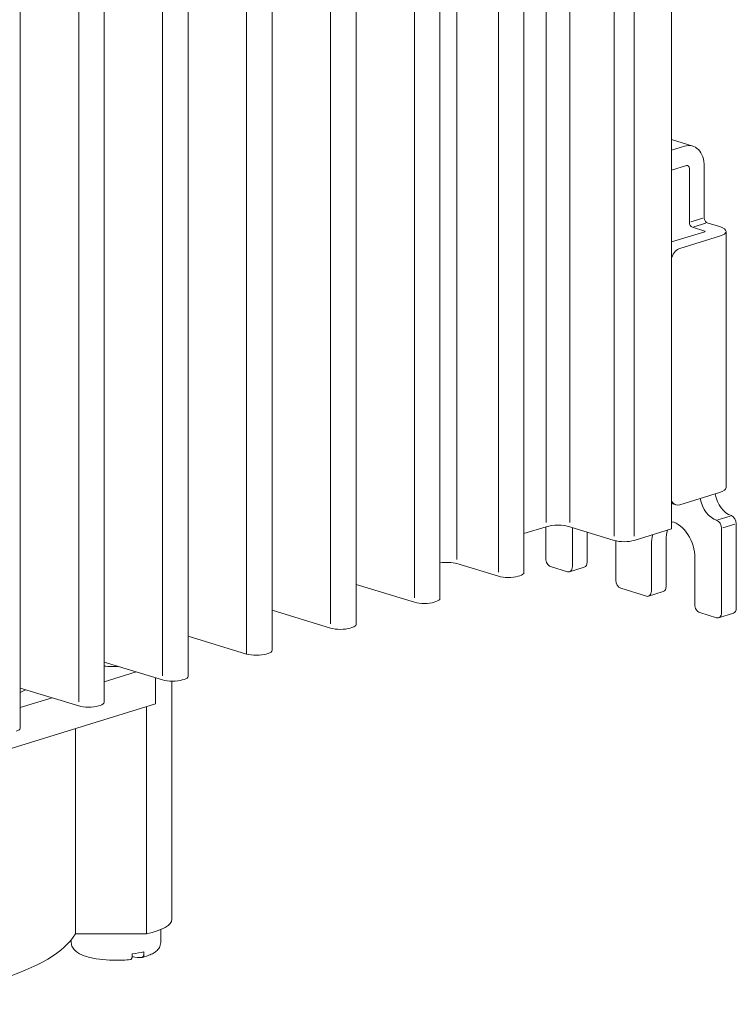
# Model space of a CAD drawing. Header units: millimetres. Extents: x -556 to 0, y 0 to 403.
# Tile 16 of 30: x -431 to -380, y 152 to 223. Entities that reach past the tile are written whole.
import ezdxf

# ---------------------------------------------------------------- set-up
doc = ezdxf.new("R2010")
doc.units = ezdxf.units.MM
doc.header["$LTSCALE"] = 2

# ---------------------------------------------------------------- blocks, each defined once
blk = doc.blocks.new('CGI1005-00')
at = {"color": 31, "linetype": 'Continuous', "lineweight": 0, "extrusion": (-0.707107, -0.218508, 0.672499)}
for p, q in [((-393.6655016, 186.58111753), (-393.6655016, 271.576204)), ((-391.96844533, 186.58111753), (-391.96844533, 271.576204)), ((-388.78646481, 185.59783147), (-388.78646481, 270.59291794)), ((-387.37225125, 185.59783147), (-387.37225125, 270.59291794)), ((-400.05915368, 183.93963239), (-400.05915368, 268.93471885)), ((-397.08024235, 183.03186234), (-397.08024235, 268.02694881)), ((-403.09064999, 181.17454424), (-403.09064999, 266.16963071)), ((-409.10105763, 179.31722614), (-409.10105763, 264.3123126)), ((-415.11146527, 177.15990803), (-415.11146527, 262.4549945)), ((-421.12187291, 175.60258993), (-421.12187291, 260.59767639)), ((-427.13228055, 173.74527182), (-427.13228055, 258.74035829)), ((-382.44733536, 208.37671238), (-383.31691102, 208.10799872)), ((-383.10477898, 207.75712937), (-382.23520332, 208.02584302)), ((-381.37236737, 186.77406963), (-380.50279171, 187.04278329)), ((-381.01881398, 186.18928737), (-380.14923832, 186.45800103))]:
    blk.add_line(p, q, dxfattribs=at)
at = {"color": 0, "linetype": 'Continuous', "lineweight": 0, "extrusion": (-0.707107, -0.218508, 0.672499)}
for p, q in [((-384.68524548, 186.12816192), (-384.68524548, 271.72324839)), ((-395.25621476, 182.9895518), (-395.25621476, 268.58463826)), ((-401.2666224, 181.13223369), (-401.2666224, 266.72732016)), ((-407.27703004, 179.27491559), (-407.27703004, 264.87000205)), ((-413.28743768, 177.41759748), (-413.28743768, 263.01268395)), ((-419.29784532, 175.56027938), (-419.29784532, 261.15536585)), ((-425.30825296, 173.70296128), (-425.30825296, 259.29804774)), ((-431.3186606, 171.84564317), (-431.3186606, 257.44072964)), ((-383.17552305, 213.54163325), (-384.68524548, 214.00816314)), ((-384.68524548, 213.24884074), (-383.76600667, 213.53290116)), ((-384.68524548, 211.82225597), (-383.62458531, 212.15001799)), ((-383.41245327, 208.07847454), (-383.41245327, 211.93025343)), ((-382.3517931, 208.40623656), (-382.3517931, 212.06780415)), ((-381.25577759, 207.78223219), (-382.13966107, 208.0553672)), ((-382.31643776, 207.41076857), (-384.68524548, 206.67876673)), ((-382.31643776, 207.45447017), (-383.20032124, 207.72760518)), ((-382.31643776, 207.45447017), (-382.31643776, 207.41076857)), ((-380.78714844, 207.43261937), (-380.78714844, 189.0772286)), ((-381.25577759, 207.08300655), (-384.08420472, 206.2089745)), ((-384.08420472, 187.85358373), (-381.25577759, 188.72761578)), ((-384.37944653, 187.84921769), (-384.68524548, 187.94371476)), ((-395.25621476, 185.78956013), (-393.6655016, 186.28111753)), ((-393.70085694, 184.00999693), (-393.70085694, 186.27019213)), ((-391.96844533, 186.28111753), (-388.78646481, 185.29783147)), ((-391.79166863, 186.22649053), (-391.79166863, 183.4200253)), ((-380.05369606, 180.44831633), (-380.05369606, 186.48752521)), ((-390.73100846, 183.74778731), (-390.73100846, 185.89872851)), ((-387.37225125, 185.29783147), (-384.68524548, 186.12816192)), ((-381.11435624, 180.12055431), (-381.11435624, 186.15976319)), ((-388.68039879, 182.45859004), (-388.68039879, 185.26936743)), ((-386.13481438, 181.6719612), (-386.13481438, 185.00065901)), ((-385.07415421, 181.99972322), (-385.07415421, 185.32842102)), ((-400.05915368, 183.63963239), (-397.08024235, 182.73186234)), ((-392.14522202, 183.05375104), (-393.34730355, 183.42521466)), ((-391.99760112, 183.05156802), (-390.93694095, 183.37933004)), ((-383.02354454, 184.03922375), (-383.02354454, 180.71052594)), ((-395.67098252, 182.73338248), (-395.54910798, 182.77104378)), ((-407.27703004, 182.15026882), (-403.09064999, 180.87454424)), ((-388.3268454, 181.87380778), (-386.48836777, 181.30568695)), ((-385.2800867, 181.63126594), (-386.34074687, 181.30350392)), ((-401.68139016, 180.87606438), (-401.55951562, 180.91372568)), ((-413.28743768, 180.29295072), (-409.10105763, 179.01722614)), ((-382.66999115, 180.12574368), (-381.46790963, 179.75428006)), ((-380.25962855, 180.07985905), (-381.32028872, 179.75209704)), ((-419.29784532, 178.43563261), (-415.11146527, 177.15990803)), ((-407.6917978, 179.01874627), (-407.56992326, 179.05640758)), ((-413.70220544, 177.16142817), (-413.5803309, 177.19908947)), ((-425.30825296, 176.57831451), (-421.12187291, 175.30258993)), ((-425.30825296, 175.17826282), (-423.02710649, 175.88317585)), ((-421.6315748, 175.45791248), (-421.6315748, 173.58488665)), ((-420.46000192, 158.16732058), (-420.46000192, 175.2138519)), ((-419.71261308, 175.30411006), (-419.59073854, 175.34177137)), ((-431.3186606, 174.72099641), (-427.13228055, 173.44527182)), ((-432.9452833, 170.08875846), (-421.6315748, 173.58488665)), ((-431.3186606, 173.32094472), (-429.03751413, 174.02585774)), ((-425.72302072, 173.44679196), (-425.60114618, 173.48445326)), ((-422.27425262, 173.38628828), (-422.27425262, 157.13211365)), ((-427.3699774, 171.81162273), (-427.3699774, 157.13211365)), ((-421.26000192, 156.49007447), (-421.26000192, 157.42567979)), ((-427.66000192, 156.49007447), (-427.66000192, 156.69906807)), ((-422.27425262, 157.13211365), (-427.3699774, 157.13211365)), ((-423.29379652, 155.56922639), (-423.29379652, 155.68673981)), ((-422.46241213, 155.83506796), (-422.46241213, 155.71755454))]:
    blk.add_line(p, q, dxfattribs=at)
at = {"color": 0, "linetype": 'Continuous', "lineweight": 0}
for centre, major_axis, ratio, start_param, end_param in [((-383.76600667, 211.63078812), (0.59048362, 1.91084513), 0.672498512, 5.1431197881, 6.7139161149), ((-383.62458531, 211.86470103), (0.08857254, 0.28662677), 0.672498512, 5.1431197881, 6.7139161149), ((-383.20032124, 208.01292214), (-0.08857254, 0.28662677), 0.672498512, 1.1400655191, 2.7108618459), ((-382.13966107, 208.34068416), (-0.08857254, 0.28662677), 0.672498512, 1.1400655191, 2.7108618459), ((-382.38714844, 207.43261937), (0.1, 0), 0.3090169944, 5.4977871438, 7.0685834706), ((-382.38714844, 207.43261937), (1.6, 0), 0.3090169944, 5.4977871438, 7.0685834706), ((-384.08420472, 205.25791798), (0.29524181, 0.95542256), 0.672498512, 0.4307308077, 1.4467161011), ((-382.38714844, 189.0772286), (1.6, 0), 0.3090169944, 5.4977871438, 6.2831853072), ((-381.46790963, 188.36134153), (-0.50191108, 1.62421836), 0.672498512, 1.4009715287, 2.7108618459), ((-380.40724945, 188.68910355), (-0.50191108, 1.62421836), 0.672498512, 1.4009715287, 2.7108618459), ((-384.08420472, 188.80464025), (-0.29524181, -0.95542256), 0.672498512, 5.6979308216, 6.7139161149), ((-380.40724945, 186.59677921), (-0.1476209, 0.47771128), 0.672498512, 4.2816581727, 5.8524544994), ((-392.81697346, 186.01890791), (1.2, 0), 0.3090169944, 0.7853981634, 2.3561944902), ((-384.57917946, 184.51994138), (-0.64953198, 2.10192964), 0.672498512, 4.2816581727, 5.9206892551), ((-383.51851929, 184.8477034), (-0.64953198, 2.10192964), 0.672498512, 0.3845882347, 0.4173312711), ((-381.46790963, 186.2690172), (-0.1476209, 0.47771128), 0.672498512, 4.2816581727, 5.8524544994), ((-384.57917946, 184.51994138), (-0.64953198, 2.10192964), 0.672498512, 0.7775178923, 1.1400655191), ((-383.51851929, 184.8477034), (-0.64953198, 2.10192964), 0.672498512, 0.7775178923, 1.1400655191), ((-388.07935803, 185.51633949), (1, 0), 0.3090169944, 3.926990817, 5.4977871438), ((-400.76130673, 183.41960424), (1, 0), 0.3090169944, 0.7923794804, 2.1005440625), ((-393.34730355, 183.90074292), (-0.1476209, 0.47771128), 0.672498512, 1.1400655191, 2.7108618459), ((-392.14522202, 183.5292793), (0.1476209, -0.47771128), 0.672498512, 5.8524544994, 7.4232508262), ((-391.08456185, 183.85704132), (0.1476209, -0.47771128), 0.672498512, 0, 1.1400655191), ((-396.3780893, 182.95189049), (1, 0), 0.3090169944, 3.933972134, 5.4977871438), ((-396.25621476, 182.9895518), (1, 0), 0.3090169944, 5.4977871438, 6.2831853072), ((-388.3268454, 182.34933604), (0.1476209, -0.47771128), 0.672498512, 4.2816581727, 5.8524544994), ((-385.4277076, 182.10897722), (0.1476209, -0.47771128), 0.672498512, 0, 1.1400655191), ((-386.48836777, 181.7812152), (0.1476209, -0.47771128), 0.672498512, 5.8524544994, 7.4232508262), ((-402.38849694, 181.09457239), (1, 0), 0.3090169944, 3.933972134, 5.4977871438), ((-402.2666224, 181.13223369), (1, 0), 0.3090169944, 5.4977871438, 6.2831853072), ((-382.66999115, 180.60127194), (-0.1476209, 0.47771128), 0.672498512, 1.1400655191, 2.7108618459), ((-381.46790963, 180.22980832), (0.1476209, -0.47771128), 0.672498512, 5.8524544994, 7.4232508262), ((-380.40724945, 180.55757034), (0.1476209, -0.47771128), 0.672498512, 0, 1.1400655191), ((-408.27703004, 179.27491559), (1, 0), 0.3090169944, 5.4977871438, 6.2831853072), ((-408.39890458, 179.23725428), (1, 0), 0.3090169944, 3.933972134, 5.4977871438), ((-414.40931222, 177.37993618), (1, 0), 0.3090169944, 3.933972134, 5.4977871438), ((-414.28743768, 177.41759748), (1, 0), 0.3090169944, 5.4977871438, 6.2831853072), ((-424.46000192, 177.1884509), (3, 0), 0.3090169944, 4.4257287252, 4.7743891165), ((-420.41971986, 175.52261808), (1, 0), 0.3090169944, 3.933972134, 5.4977871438), ((-420.29784532, 175.56027938), (1, 0), 0.3090169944, 5.4977871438, 6.2831853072), ((-447.08741892, 177.1884509), (18.176, 0), 0.3090169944, 5.7626625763, 5.8056488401), ((-426.30825296, 173.70296128), (1, 0), 0.3090169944, 5.4977871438, 6.2831853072), ((-426.4301275, 173.66529997), (1, 0), 0.3090169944, 3.933972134, 5.4977871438), ((-432.3186606, 171.84564317), (1, 0), 0.3090169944, 5.4977871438, 6.2831853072), ((-424.46000192, 158.16732058), (4, 0), 0.3090169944, 5.290493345, 6.2831853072), ((-447.08741892, 158.16732058), (20, 0), 0.3090169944, 4.8806822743, 6.1148920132), ((-424.04430973, 164.89888027), (1.68401223, -9.43894606), 0.4755282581, 6.080504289, 6.2295621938), ((-424.46000192, 156.60758789), (3.2, 0), 0.3090169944, 5.0854194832, 5.3865560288)]:
    blk.add_ellipse(centre, major_axis=major_axis, ratio=ratio, start_param=start_param, end_param=end_param, dxfattribs=at)
for points, knots in [([(-427.66000192, 156.49007447), (-427.66000192, 156.37706043), (-427.62956416, 156.26611033), (-427.52103571, 156.05423898), (-427.43631367, 155.96106414), (-427.17598561, 155.74410562), (-426.97453422, 155.64335332), (-426.48608986, 155.46431769), (-426.19336154, 155.39125708), (-425.57586524, 155.28669455), (-425.25571646, 155.25286456), (-424.6061291, 155.22037591), (-424.27725821, 155.22100767), (-423.77760643, 155.247978), (-423.60115444, 155.26281753), (-423.42990414, 155.2826821)], [3.926990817, 3.926990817, 3.926990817, 3.926990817, 4.0839784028, 4.0839784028, 4.2820643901, 4.2820643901, 4.6274414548, 4.6274414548, 4.9965012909, 4.9965012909, 5.3373289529, 5.3373289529, 5.670719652, 5.670719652, 5.8568867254, 5.8568867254, 5.8568867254, 5.8568867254]), ([(-422.58645949, 155.43322737), (-422.44775244, 155.46837086), (-422.31710735, 155.50777523), (-422.07396589, 155.595681), (-421.96147154, 155.64409403), (-421.75508494, 155.75283886), (-421.66101356, 155.81296931), (-421.49194904, 155.95450177), (-421.41592686, 156.03639351), (-421.29881299, 156.2389436), (-421.26000192, 156.36279259), (-421.26000192, 156.49007447)], [6.18454839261, 6.18454839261, 6.18454839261, 6.18454839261, 6.3613554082, 6.3613554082, 6.53816242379, 6.53816242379, 6.71496943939, 6.71496943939, 6.89177645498, 6.89177645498, 7.06858347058, 7.06858347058, 7.06858347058, 7.06858347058]), ([(-423.42990426, 155.28268282), (-423.42594146, 155.28314323), (-423.42209446, 155.28384841), (-423.40687245, 155.28760495), (-423.3947427, 155.29310284), (-423.37208185, 155.309537), (-423.36155129, 155.3204751), (-423.34393153, 155.34432043), (-423.33520525, 155.35938958), (-423.32014669, 155.39387191), (-423.31381507, 155.41328626), (-423.30432691, 155.45149679), (-423.30028392, 155.47379192), (-423.29501858, 155.52096572), (-423.29379652, 155.54584463), (-423.29379652, 155.56922639)], [-0.58677952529, -0.58677952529, -0.58677952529, -0.58677952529, -0.55683015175, -0.55683015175, -0.46334238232, -0.46334238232, -0.3698546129, -0.3698546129, -0.27712117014, -0.27712117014, -0.18438772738, -0.18438772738, -0.09219386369, -0.09219386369, 0, 0, 0, 0]), ([(-422.46241213, 155.71755454), (-422.46241213, 155.69417279), (-422.46363419, 155.66929388), (-422.46889953, 155.62212008), (-422.47294252, 155.59982494), (-422.48243068, 155.56161441), (-422.48876231, 155.54220007), (-422.50382086, 155.50771774), (-422.51254715, 155.49264859), (-422.5301669, 155.46880326), (-422.54069746, 155.45786515), (-422.56335831, 155.44143099), (-422.57548806, 155.43593311), (-422.59217551, 155.43181492), (-422.59763413, 155.43094425), (-422.6032893, 155.43058094)], [0, 0, 0, 0, 0.09219386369, 0.09219386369, 0.18438772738, 0.18438772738, 0.27712117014, 0.27712117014, 0.3698546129, 0.3698546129, 0.46334238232, 0.46334238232, 0.55683015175, 0.55683015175, 0.59866293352, 0.59866293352, 0.59866293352, 0.59866293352])]:
    blk.add_open_spline(points, degree=3, knots=knots, dxfattribs=at)

msp = doc.modelspace()

# ---------------------------------------------------------------- block references
msp.add_blockref('CGI1005-00', (0, 0))

doc.saveas('drawing.dxf')
